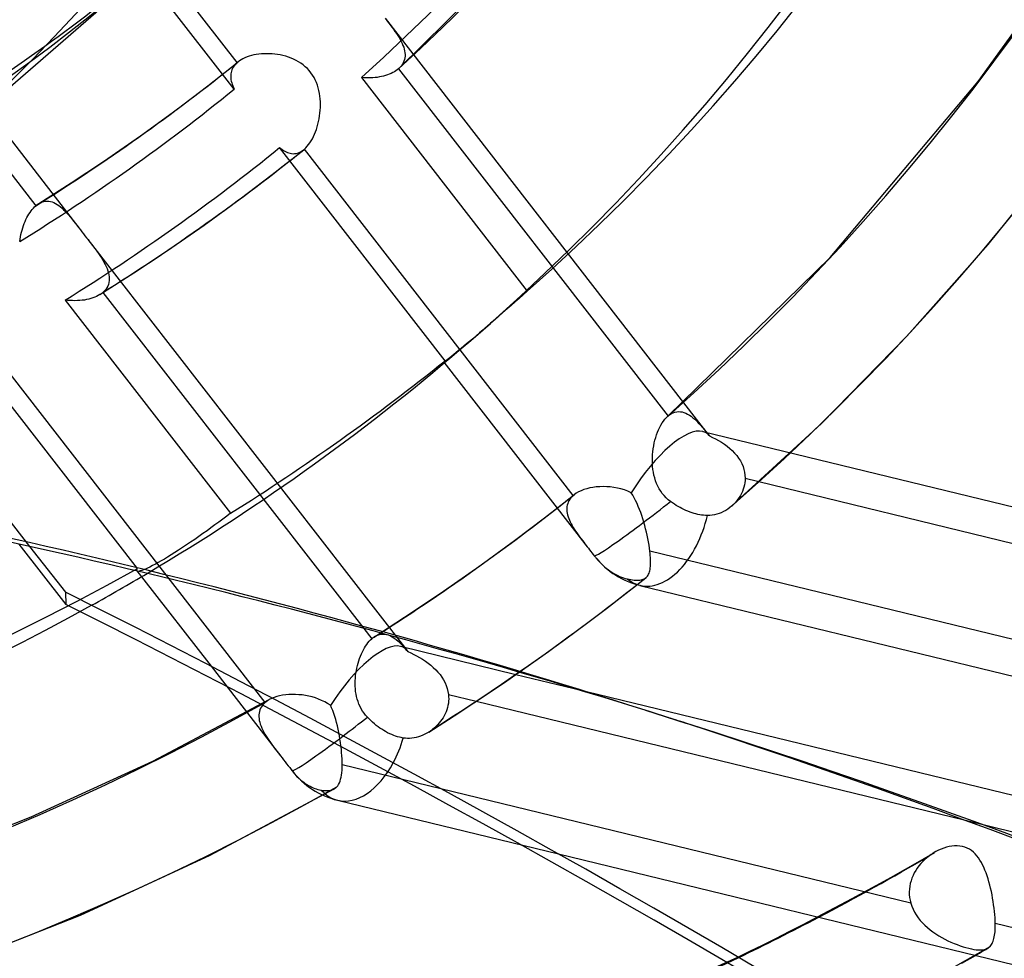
# Model space of a CAD drawing. Header units: millimetres. Extents: x -192 to 186, y -241 to 236.
# Tile 51 of 87: x 37 to 51, y -44 to -31. Entities that reach past the tile are written whole.
import ezdxf

# ---------------------------------------------------------------- set-up
doc = ezdxf.new("R2010")
doc.units = ezdxf.units.MM
doc.layers.add('MAIN-1', color=7, linetype='Continuous')
doc.layers.add('MAIN-2', color=7, linetype='Continuous')

msp = doc.modelspace()

# ---------------------------------------------------------------- linework, layer by layer
at = {"layer": 'MAIN-1'}
for p, q in [((37.095, -37.888), (37.752, -38.728)), ((37.247, -37.922), (37.745, -38.558)), ((38.803, -38.343), (39.77, -39.589)), ((37.745, -38.558), (37.752, -38.728)), ((41.896, -39.062), (42.006, -39.205)), ((42.058, -39.168), (42.071, -39.159)), ((42.071, -39.159), (42.085, -39.151)), ((42.085, -39.151), (42.098, -39.142)), ((42.098, -39.142), (42.112, -39.133)), ((42.112, -39.133), (42.126, -39.125)), ((41.919, -39.307), (41.936, -39.284)), ((41.936, -39.284), (41.952, -39.261)), ((41.952, -39.261), (41.97, -39.241)), ((41.97, -39.241), (41.988, -39.222)), ((41.988, -39.222), (42.006, -39.205)), ((42.006, -39.205), (42.013, -39.2)), ((42.013, -39.2), (42.019, -39.194)), ((42.019, -39.194), (42.025, -39.19)), ((42.025, -39.19), (42.032, -39.185)), ((42.032, -39.185), (42.038, -39.18)), ((42.038, -39.18), (42.045, -39.176)), ((42.044, -39.177), (42.058, -39.168)), ((41.848, -39.448), (41.86, -39.417)), ((41.86, -39.417), (41.874, -39.388)), ((41.874, -39.388), (41.888, -39.36)), ((41.888, -39.36), (41.903, -39.333)), ((41.903, -39.333), (41.919, -39.307)), ((41.806, -39.578), (41.815, -39.545)), ((41.815, -39.545), (41.825, -39.511)), ((41.825, -39.511), (41.836, -39.479)), ((41.836, -39.479), (41.848, -39.448)), ((41.781, -39.719), (41.785, -39.684)), ((41.785, -39.684), (41.791, -39.648)), ((41.791, -39.648), (41.798, -39.613)), ((41.798, -39.613), (41.806, -39.578)), ((43.836, -39.822), (44.055, -39.67)), ((44.01, -39.701), (44.822, -39.899)), ((41.775, -39.792), (41.777, -39.756)), ((41.775, -39.829), (41.775, -39.792)), ((41.775, -39.866), (41.775, -39.829)), ((41.777, -39.756), (41.781, -39.719)), ((43.63, -39.962), (43.836, -39.822)), ((41.778, -39.902), (41.775, -39.866)), ((41.781, -39.939), (41.778, -39.902)), ((41.787, -39.975), (41.781, -39.939)), ((41.794, -40.011), (41.787, -39.975)), ((43.424, -40.099), (43.63, -39.962)), ((41.803, -40.046), (41.794, -40.011)), ((41.814, -40.081), (41.803, -40.046)), ((41.827, -40.115), (41.814, -40.081)), ((41.842, -40.149), (41.827, -40.115)), ((43.216, -40.236), (43.424, -40.099)), ((43.459, -40.076), (50.244, -41.726)), ((41.858, -40.182), (41.842, -40.149)), ((41.877, -40.213), (41.858, -40.182)), ((41.897, -40.243), (41.877, -40.213)), ((41.92, -40.271), (41.897, -40.243)), ((43.008, -40.371), (43.216, -40.236)), ((41.944, -40.298), (41.92, -40.271)), ((41.967, -40.322), (41.944, -40.298)), ((41.992, -40.345), (41.967, -40.322)), ((42.017, -40.368), (41.992, -40.345)), ((42.042, -40.39), (42.017, -40.368)), ((42.068, -40.411), (42.042, -40.39)), ((42.798, -40.504), (43.008, -40.371)), ((42.094, -40.431), (42.068, -40.411)), ((42.119, -40.449), (42.094, -40.431)), ((42.144, -40.466), (42.119, -40.449)), ((42.171, -40.482), (42.144, -40.466)), ((42.198, -40.498), (42.171, -40.482)), ((42.226, -40.513), (42.198, -40.498)), ((42.254, -40.527), (42.226, -40.513)), ((42.282, -40.539), (42.254, -40.527)), ((42.771, -40.52), (42.742, -40.535)), ((42.798, -40.504), (42.771, -40.52)), ((42.8, -40.503), (42.798, -40.504)), ((42.801, -40.502), (42.8, -40.503)), ((42.802, -40.502), (42.801, -40.502)), ((42.803, -40.501), (42.802, -40.502)), ((42.804, -40.5), (42.803, -40.501)), ((42.805, -40.5), (42.804, -40.5)), ((42.31, -40.55), (42.282, -40.539)), ((42.337, -40.56), (42.31, -40.55)), ((42.363, -40.569), (42.337, -40.56)), ((42.389, -40.576), (42.363, -40.569)), ((42.415, -40.582), (42.389, -40.576)), ((42.442, -40.587), (42.415, -40.582)), ((42.472, -40.591), (42.442, -40.587)), ((42.502, -40.593), (42.472, -40.591)), ((42.532, -40.592), (42.502, -40.593)), ((42.563, -40.59), (42.532, -40.592)), ((42.593, -40.586), (42.563, -40.59)), ((42.624, -40.579), (42.593, -40.586)), ((42.654, -40.571), (42.624, -40.579)), ((42.684, -40.561), (42.654, -40.571)), ((42.713, -40.549), (42.684, -40.561)), ((42.742, -40.535), (42.713, -40.549)), ((44.601, -42.199), (60.137, -45.98)), ((48.012, -43.176), (48.204, -43.076)), ((47.818, -43.276), (48.012, -43.176)), ((47.44, -43.467), (47.626, -43.374)), ((47.626, -43.374), (47.818, -43.276)), ((47.265, -43.553), (47.44, -43.467)), ((47.098, -43.634), (47.265, -43.553)), ((50.212, -43.72), (50.402, -43.611))]:
    msp.add_line(p, q, dxfattribs=at)
for centre, major_axis, ratio, start_param, end_param in [((-0.5, -0.433), (106.054, -122.46), 0.75, 0.713724, 3.466968), ((-4.75, -4.114), (-100.489, 116.035), 0.75, -2.427868, -0.857072), ((-40.5, -35.074), (-100.489, 116.035), 0.75, -3.141592, -0.857072), ((-40.5, -35.074), (99.835, -115.279), 0.75, 0, 2.284521), ((-2.39, -191.299), (48.2, 151.098), 0.807621, 0.000005, 0.119872), ((-1.828, -191.478), (48.2, 151.098), 0.807621, 0.002298, 0.119872), ((7.442, 6.445), (-35.94, 41.5), 0.75, 2.98553, 3.00701), ((-34.174, -177.946), (-158.454, -6.815), 0.985418, -2.525433, -2.083814), ((-34.167, -178.116), (158.454, 6.815), 0.985418, 0.616342, 1.057779), ((8.228, 7.126), (37.638, -43.46), 0.75, -0.111472, -0.108083), ((-2.39, -191.299), (48.2, 151.098), 0.807621, -0.421451, 0.000005), ((41.801, -40.341), (-0.904, -0.701), 0.047367, 1.318981, 1.692903), ((41.801, -40.341), (0.27, 1.111), 0.597838, -1.97963, -1.647748), ((12.628, 10.936), (42.629, -49.224), 0.75, -0.19919, -0.17402)]:
    msp.add_ellipse(centre, major_axis=major_axis, ratio=ratio, start_param=start_param, end_param=end_param, dxfattribs=at)
at = {"layer": 'MAIN-2'}
for p, q in [((24.807, -22.019), (37.247, -37.922)), ((42.382, -31.272), (44.297, -29.365)), ((40.134, -31.189), (39.012, -29.744)), ((38.89, -29.868), (35.698, -32.633)), ((40.091, -31.558), (38.817, -29.917)), ((50.439, -31.454), (51.477, -30.009)), ((42.19, -30.571), (46.695, -36.378)), ((42.19, -30.572), (42.214, -30.604)), ((42.214, -30.604), (42.239, -30.635)), ((42.239, -30.635), (42.262, -30.666)), ((42.262, -30.666), (42.285, -30.696)), ((42.285, -30.696), (42.307, -30.726)), ((42.307, -30.726), (42.328, -30.756)), ((42.328, -30.756), (42.348, -30.785)), ((42.348, -30.785), (42.367, -30.813)), ((42.367, -30.813), (42.384, -30.842)), ((42.384, -30.842), (42.4, -30.869)), ((42.4, -30.869), (42.415, -30.897)), ((42.415, -30.897), (42.428, -30.923)), ((42.428, -30.923), (42.439, -30.95)), ((40.399, -31.078), (40.365, -31.084)), ((40.434, -31.073), (40.399, -31.078)), ((40.47, -31.069), (40.434, -31.073)), ((40.506, -31.067), (40.47, -31.069)), ((40.543, -31.066), (40.506, -31.067)), ((40.581, -31.066), (40.543, -31.066)), ((40.618, -31.068), (40.581, -31.066)), ((40.656, -31.072), (40.618, -31.068)), ((40.694, -31.077), (40.656, -31.072)), ((40.732, -31.083), (40.694, -31.077)), ((40.77, -31.092), (40.732, -31.083)), ((42.439, -30.95), (42.449, -30.976)), ((42.449, -30.976), (42.457, -31.002)), ((42.457, -31.002), (42.462, -31.027)), ((42.462, -31.027), (42.466, -31.052)), ((42.466, -31.052), (42.468, -31.077)), ((42.468, -31.077), (42.468, -31.101)), ((39.724, -31.514), (40.143, -31.182)), ((40.103, -31.22), (40.09, -31.237)), ((40.118, -31.204), (40.103, -31.22)), ((40.134, -31.189), (40.118, -31.204)), ((40.136, -31.188), (40.134, -31.189)), ((40.137, -31.187), (40.136, -31.188)), ((40.139, -31.185), (40.137, -31.187)), ((40.14, -31.184), (40.139, -31.185)), ((40.142, -31.183), (40.14, -31.184)), ((40.143, -31.182), (40.142, -31.183)), ((40.165, -31.165), (40.143, -31.182)), ((40.189, -31.15), (40.165, -31.165)), ((40.214, -31.136), (40.189, -31.15)), ((40.242, -31.123), (40.214, -31.136)), ((40.27, -31.112), (40.242, -31.123)), ((40.301, -31.101), (40.27, -31.112)), ((40.332, -31.092), (40.301, -31.101)), ((40.365, -31.084), (40.332, -31.092)), ((40.808, -31.101), (40.77, -31.092)), ((40.845, -31.113), (40.808, -31.101)), ((40.882, -31.126), (40.845, -31.113)), ((40.917, -31.142), (40.882, -31.126)), ((40.952, -31.159), (40.917, -31.142)), ((40.986, -31.178), (40.952, -31.159)), ((41.019, -31.199), (40.986, -31.178)), ((41.051, -31.222), (41.019, -31.199)), ((42.432, -31.213), (42.417, -31.233)), ((42.444, -31.192), (42.432, -31.213)), ((42.453, -31.17), (42.444, -31.192)), ((42.46, -31.147), (42.453, -31.17)), ((42.465, -31.124), (42.46, -31.147)), ((42.468, -31.101), (42.465, -31.124)), ((40.046, -31.346), (40.044, -31.366)), ((40.049, -31.327), (40.046, -31.346)), ((40.054, -31.308), (40.049, -31.327)), ((40.061, -31.289), (40.054, -31.308)), ((40.069, -31.271), (40.061, -31.289)), ((40.079, -31.254), (40.069, -31.271)), ((40.09, -31.237), (40.079, -31.254)), ((41.081, -31.247), (41.051, -31.222)), ((41.109, -31.274), (41.081, -31.247)), ((41.135, -31.302), (41.109, -31.274)), ((41.159, -31.332), (41.135, -31.302)), ((41.182, -31.364), (41.159, -31.332)), ((42.249, -31.351), (42.224, -31.361)), ((42.274, -31.341), (42.249, -31.351)), ((42.297, -31.33), (42.274, -31.341)), ((42.319, -31.318), (42.297, -31.33)), ((42.339, -31.305), (42.319, -31.318)), ((42.358, -31.291), (42.339, -31.305)), ((42.376, -31.277), (42.358, -31.291)), ((42.377, -31.276), (42.376, -31.277)), ((42.376, -31.277), (46.125, -36.108)), ((42.378, -31.275), (42.377, -31.276)), ((42.379, -31.274), (42.378, -31.275)), ((42.38, -31.273), (42.379, -31.274)), ((42.381, -31.272), (42.38, -31.273)), ((42.382, -31.272), (42.381, -31.272)), ((42.401, -31.253), (42.382, -31.272)), ((42.417, -31.233), (42.401, -31.253)), ((40.044, -31.366), (40.044, -31.387)), ((40.044, -31.387), (40.045, -31.407)), ((40.045, -31.407), (40.047, -31.428)), ((40.047, -31.428), (40.051, -31.449)), ((40.051, -31.449), (40.057, -31.47)), ((40.057, -31.47), (40.064, -31.492)), ((40.064, -31.492), (40.072, -31.514)), ((41.202, -31.398), (41.182, -31.364)), ((41.219, -31.432), (41.202, -31.398)), ((41.235, -31.468), (41.219, -31.432)), ((41.249, -31.505), (41.235, -31.468)), ((41.893, -31.401), (41.861, -31.399)), ((41.861, -31.399), (44.168, -34.372)), ((41.925, -31.403), (41.893, -31.401)), ((41.958, -31.403), (41.925, -31.403)), ((41.989, -31.403), (41.958, -31.403)), ((42.021, -31.401), (41.989, -31.403)), ((42.052, -31.398), (42.021, -31.401)), ((42.082, -31.395), (42.052, -31.398)), ((42.112, -31.39), (42.082, -31.395)), ((42.141, -31.384), (42.112, -31.39)), ((42.17, -31.377), (42.141, -31.384)), ((42.197, -31.369), (42.17, -31.377)), ((42.224, -31.361), (42.197, -31.369)), ((48.382, -33.902), (50.439, -31.454)), ((36.405, -31.522), (37.931, -33.489)), ((39.299, -31.837), (39.724, -31.514)), ((40.072, -31.514), (40.081, -31.536)), ((40.081, -31.536), (40.091, -31.558)), ((41.26, -31.542), (41.249, -31.505)), ((41.27, -31.58), (41.26, -31.542)), ((41.277, -31.619), (41.27, -31.58)), ((41.283, -31.657), (41.277, -31.619)), ((36.211, -31.736), (37.333, -33.182)), ((41.287, -31.696), (41.283, -31.657)), ((41.29, -31.735), (41.287, -31.696)), ((41.29, -31.774), (41.29, -31.735)), ((38.79, -32.207), (39.299, -31.837)), ((41.279, -31.932), (41.284, -31.892)), ((41.284, -31.892), (41.288, -31.853)), ((41.288, -31.853), (41.29, -31.814)), ((41.29, -31.814), (41.29, -31.774)), ((41.256, -32.046), (41.265, -32.009)), ((41.265, -32.009), (41.273, -31.97)), ((41.273, -31.97), (41.279, -31.932)), ((41.209, -32.187), (41.222, -32.154)), ((41.222, -32.154), (41.235, -32.119)), ((41.235, -32.119), (41.246, -32.083)), ((41.246, -32.083), (41.256, -32.046)), ((38.273, -32.567), (38.79, -32.207)), ((41.127, -32.331), (41.145, -32.306)), ((41.145, -32.306), (41.162, -32.279)), ((41.162, -32.279), (41.179, -32.25)), ((41.179, -32.25), (41.194, -32.219)), ((41.194, -32.219), (41.209, -32.187)), ((40.621, -32.748), (41.06, -32.402)), ((40.723, -32.372), (40.741, -32.387)), ((43.024, -35.338), (40.723, -32.372)), ((40.741, -32.387), (40.76, -32.401)), ((40.76, -32.401), (40.778, -32.413)), ((40.778, -32.413), (40.797, -32.424)), ((40.797, -32.424), (40.816, -32.433)), ((40.816, -32.433), (40.835, -32.441)), ((40.835, -32.441), (40.853, -32.447)), ((40.853, -32.447), (40.872, -32.452)), ((40.872, -32.452), (40.891, -32.455)), ((40.948, -32.454), (40.967, -32.45)), ((40.967, -32.45), (40.986, -32.444)), ((40.986, -32.444), (41.005, -32.436)), ((41.005, -32.436), (41.023, -32.427)), ((41.023, -32.427), (41.042, -32.415)), ((41.042, -32.415), (41.06, -32.402)), ((41.06, -32.402), (41.061, -32.4)), ((41.061, -32.4), (41.063, -32.399)), ((41.063, -32.399), (41.064, -32.398)), ((41.064, -32.398), (41.066, -32.397)), ((41.066, -32.397), (41.068, -32.395)), ((41.068, -32.395), (41.069, -32.394)), ((41.069, -32.394), (41.089, -32.375)), ((44.808, -37.212), (41.069, -32.394)), ((41.089, -32.375), (41.108, -32.354)), ((41.108, -32.354), (41.127, -32.331)), ((50.578, -33.72), (51.654, -32.376)), ((37.826, -32.864), (38.273, -32.567)), ((40.891, -32.455), (40.91, -32.457)), ((40.91, -32.457), (40.929, -32.456)), ((40.929, -32.456), (40.948, -32.454)), ((37.373, -33.152), (37.826, -32.864)), ((40.176, -33.086), (40.621, -32.748)), ((37.396, -33.139), (37.419, -33.129)), ((37.419, -33.129), (37.443, -33.122)), ((37.443, -33.122), (37.466, -33.118)), ((37.466, -33.118), (37.49, -33.117)), ((37.49, -33.117), (37.513, -33.118)), ((37.513, -33.118), (37.536, -33.122)), ((37.536, -33.122), (37.56, -33.128)), ((37.56, -33.128), (37.583, -33.137)), ((37.583, -33.137), (37.606, -33.149)), ((39.674, -33.45), (40.176, -33.086)), ((37.252, -33.275), (37.267, -33.254)), ((37.267, -33.254), (37.283, -33.234)), ((37.283, -33.234), (37.299, -33.215)), ((37.299, -33.215), (37.316, -33.198)), ((37.316, -33.198), (37.333, -33.182)), ((37.333, -33.182), (37.339, -33.176)), ((37.339, -33.176), (37.346, -33.171)), ((37.346, -33.171), (37.353, -33.166)), ((37.353, -33.166), (37.36, -33.161)), ((37.36, -33.161), (37.366, -33.156)), ((37.366, -33.156), (37.373, -33.152)), ((37.373, -33.152), (37.396, -33.139)), ((37.606, -33.149), (37.629, -33.163)), ((37.629, -33.163), (37.652, -33.178)), ((37.652, -33.178), (37.674, -33.196)), ((37.674, -33.196), (37.697, -33.215)), ((37.697, -33.215), (37.719, -33.237)), ((37.719, -33.237), (37.742, -33.259)), ((37.742, -33.259), (37.764, -33.284)), ((37.172, -33.429), (37.184, -33.401)), ((37.184, -33.401), (37.196, -33.374)), ((37.196, -33.374), (37.209, -33.347)), ((37.209, -33.347), (37.223, -33.322)), ((37.223, -33.322), (37.237, -33.298)), ((37.237, -33.298), (37.252, -33.275)), ((37.764, -33.284), (37.787, -33.309)), ((37.787, -33.309), (37.81, -33.336)), ((37.81, -33.336), (37.833, -33.364)), ((37.833, -33.364), (37.857, -33.394)), ((37.857, -33.394), (37.881, -33.424)), ((37.133, -33.55), (37.142, -33.519)), ((37.142, -33.519), (37.151, -33.488)), ((37.151, -33.488), (37.161, -33.458)), ((37.161, -33.458), (37.172, -33.429)), ((37.881, -33.424), (37.906, -33.456)), ((37.906, -33.456), (37.931, -33.489)), ((37.931, -33.489), (37.952, -33.516)), ((37.952, -33.516), (37.973, -33.543)), ((37.973, -33.543), (37.995, -33.57)), ((39.165, -33.804), (39.674, -33.45)), ((37.109, -33.679), (37.113, -33.646)), ((37.113, -33.646), (37.119, -33.614)), ((37.119, -33.614), (37.126, -33.582)), ((37.126, -33.582), (37.133, -33.55)), ((37.995, -33.57), (38.016, -33.598)), ((38.016, -33.598), (38.037, -33.626)), ((38.037, -33.626), (38.059, -33.653)), ((38.058, -33.652), (42.493, -39.367)), ((38.059, -33.653), (38.085, -33.686)), ((38.085, -33.686), (38.11, -33.719)), ((38.11, -33.719), (38.134, -33.751)), ((38.134, -33.751), (38.158, -33.783)), ((38.158, -33.783), (38.181, -33.815)), ((38.181, -33.815), (38.203, -33.846)), ((38.698, -34.116), (39.165, -33.804)), ((49.446, -34.998), (50.578, -33.72)), ((38.203, -33.846), (38.225, -33.876)), ((38.225, -33.876), (38.245, -33.907)), ((38.245, -33.907), (38.264, -33.937)), ((38.264, -33.937), (38.281, -33.967)), ((46.122, -36.11), (48.382, -33.902)), ((38.281, -33.967), (38.297, -33.997)), ((38.297, -33.997), (38.312, -34.027)), ((38.312, -34.027), (38.324, -34.056)), ((38.324, -34.056), (38.335, -34.085)), ((38.335, -34.085), (38.344, -34.114)), ((38.225, -34.418), (38.698, -34.116)), ((38.344, -34.114), (38.35, -34.142)), ((38.35, -34.142), (38.354, -34.17)), ((38.354, -34.223), (38.35, -34.25)), ((38.354, -34.17), (38.355, -34.197)), ((38.355, -34.197), (38.354, -34.223)), ((38.289, -34.367), (38.267, -34.387)), ((38.307, -34.345), (38.289, -34.367)), ((38.322, -34.323), (38.307, -34.345)), ((38.334, -34.299), (38.322, -34.323)), ((38.344, -34.275), (38.334, -34.299)), ((38.35, -34.25), (38.344, -34.275)), ((37.775, -34.498), (37.741, -34.494)), ((37.741, -34.494), (40.042, -37.46)), ((37.809, -34.501), (37.775, -34.498)), ((37.843, -34.502), (37.809, -34.501)), ((37.877, -34.503), (37.843, -34.502)), ((37.911, -34.502), (37.877, -34.503)), ((37.944, -34.5), (37.911, -34.502)), ((37.976, -34.497), (37.944, -34.5)), ((38.008, -34.493), (37.976, -34.497)), ((38.039, -34.487), (38.008, -34.493)), ((38.069, -34.481), (38.039, -34.487)), ((38.098, -34.473), (38.069, -34.481)), ((38.126, -34.464), (38.098, -34.473)), ((38.153, -34.454), (38.126, -34.464)), ((38.178, -34.443), (38.153, -34.454)), ((38.202, -34.431), (38.178, -34.443)), ((38.224, -34.418), (38.202, -34.431)), ((38.232, -34.413), (38.224, -34.418)), ((38.24, -34.408), (38.232, -34.413)), ((38.247, -34.403), (38.24, -34.408)), ((38.254, -34.398), (38.247, -34.403)), ((38.261, -34.392), (38.254, -34.398)), ((38.267, -34.387), (38.261, -34.392)), ((38.267, -34.387), (41.896, -39.062)), ((44.056, -34.47), (43.999, -34.52)), ((44.112, -34.421), (44.056, -34.47)), ((44.168, -34.372), (44.112, -34.421)), ((43.888, -34.617), (43.83, -34.667)), ((43.944, -34.568), (43.888, -34.617)), ((43.999, -34.52), (43.944, -34.568)), ((43.715, -34.767), (43.658, -34.817)), ((43.773, -34.717), (43.715, -34.767)), ((43.83, -34.667), (43.773, -34.717)), ((43.383, -35.055), (43.655, -34.819)), ((43.554, -34.907), (43.504, -34.95)), ((43.605, -34.863), (43.554, -34.907)), ((43.658, -34.817), (43.605, -34.863)), ((43.41, -35.031), (43.366, -35.068)), ((43.456, -34.991), (43.41, -35.031)), ((43.504, -34.95), (43.456, -34.991)), ((48.258, -36.21), (49.446, -34.998)), ((43.248, -35.167), (43.212, -35.197)), ((43.285, -35.136), (43.248, -35.167)), ((43.324, -35.103), (43.285, -35.136)), ((43.366, -35.068), (43.324, -35.103)), ((38.746, -38.229), (36.438, -35.256)), ((40.522, -40.093), (36.773, -35.262)), ((43.053, -35.327), (43.037, -35.338)), ((43.072, -35.312), (43.053, -35.327)), ((43.094, -35.294), (43.072, -35.312)), ((43.119, -35.274), (43.094, -35.294)), ((43.148, -35.251), (43.119, -35.274)), ((43.179, -35.225), (43.148, -35.251)), ((43.212, -35.197), (43.179, -35.225)), ((43.008, -35.357), (43.009, -35.355)), ((43.01, -35.357), (43.008, -35.357)), ((43.008, -35.357), (43.008, -35.357)), ((43.008, -35.357), (45.001, -37.926)), ((43.009, -35.355), (43.012, -35.352)), ((43.016, -35.354), (43.01, -35.357)), ((43.012, -35.352), (43.015, -35.348)), ((43.015, -35.348), (43.019, -35.344)), ((43.025, -35.347), (43.016, -35.354)), ((43.019, -35.344), (43.024, -35.338)), ((43.037, -35.338), (43.025, -35.347)), ((46.081, -36.153), (46.101, -36.13)), ((46.101, -36.13), (46.122, -36.11)), ((46.122, -36.11), (46.123, -36.11)), ((46.123, -36.11), (46.123, -36.109)), ((46.123, -36.109), (46.124, -36.109)), ((46.124, -36.109), (46.124, -36.108)), ((46.124, -36.108), (46.124, -36.108)), ((46.124, -36.108), (46.125, -36.108)), ((46.125, -36.108), (46.148, -36.089)), ((46.148, -36.089), (46.172, -36.074)), ((46.172, -36.074), (46.197, -36.062)), ((46.197, -36.062), (46.222, -36.053)), ((46.222, -36.053), (46.247, -36.048)), ((46.247, -36.048), (46.272, -36.046)), ((46.272, -36.046), (46.297, -36.047)), ((46.297, -36.047), (46.322, -36.051)), ((46.322, -36.051), (46.347, -36.058)), ((46.347, -36.058), (46.372, -36.067)), ((46.372, -36.067), (46.397, -36.08)), ((46.397, -36.08), (46.422, -36.094)), ((46.422, -36.094), (46.446, -36.111)), ((46.446, -36.111), (46.471, -36.131)), ((46.471, -36.131), (46.496, -36.152)), ((45.994, -36.297), (46.01, -36.264)), ((46.01, -36.264), (46.026, -36.233)), ((46.026, -36.233), (46.044, -36.204)), ((46.044, -36.204), (46.062, -36.177)), ((46.062, -36.177), (46.081, -36.153)), ((46.496, -36.152), (46.521, -36.175)), ((46.521, -36.175), (46.545, -36.201)), ((46.545, -36.201), (46.57, -36.227)), ((46.57, -36.227), (46.595, -36.256)), ((46.595, -36.256), (46.621, -36.286)), ((46.621, -36.286), (46.647, -36.317)), ((47.012, -37.358), (48.258, -36.21)), ((45.944, -36.443), (45.954, -36.405)), ((45.954, -36.405), (45.966, -36.368)), ((45.966, -36.368), (45.98, -36.332)), ((45.98, -36.332), (45.994, -36.297)), ((46.608, -36.322), (73.481, -42.86)), ((46.647, -36.317), (46.673, -36.35)), ((46.673, -36.35), (46.7, -36.384)), ((46.7, -36.384), (46.743, -36.404)), ((46.743, -36.404), (46.786, -36.425)), ((45.919, -36.562), (45.926, -36.522)), ((45.926, -36.522), (45.934, -36.482)), ((45.934, -36.482), (45.944, -36.443)), ((46.786, -36.425), (46.828, -36.448)), ((46.828, -36.448), (46.87, -36.473)), ((46.87, -36.473), (46.91, -36.5)), ((46.91, -36.5), (46.948, -36.528)), ((46.948, -36.528), (46.985, -36.558)), ((46.985, -36.558), (47.019, -36.589)), ((45.908, -36.685), (45.91, -36.644)), ((45.908, -36.727), (45.908, -36.685)), ((45.91, -36.644), (45.914, -36.603)), ((45.914, -36.603), (45.919, -36.562)), ((47.019, -36.589), (47.051, -36.622)), ((47.051, -36.622), (47.081, -36.657)), ((47.081, -36.657), (47.107, -36.693)), ((47.107, -36.693), (47.131, -36.731)), ((45.908, -36.768), (45.908, -36.727)), ((45.911, -36.809), (45.908, -36.768)), ((45.915, -36.849), (45.911, -36.809)), ((47.131, -36.731), (47.151, -36.769)), ((47.151, -36.769), (47.168, -36.809)), ((47.168, -36.809), (47.181, -36.849)), ((45.922, -36.889), (45.915, -36.849)), ((45.93, -36.929), (45.922, -36.889)), ((45.94, -36.969), (45.93, -36.929)), ((45.952, -37.007), (45.94, -36.969)), ((47.181, -36.849), (47.19, -36.89)), ((47.19, -36.89), (47.195, -36.932)), ((47.195, -36.932), (47.197, -36.973)), ((45.037, -37.108), (44.994, -37.118)), ((45.081, -37.1), (45.037, -37.108)), ((45.127, -37.094), (45.081, -37.1)), ((45.175, -37.09), (45.127, -37.094)), ((45.223, -37.089), (45.175, -37.09)), ((45.272, -37.09), (45.223, -37.089)), ((45.321, -37.094), (45.272, -37.09)), ((45.371, -37.101), (45.321, -37.094)), ((45.421, -37.11), (45.371, -37.101)), ((45.966, -37.045), (45.952, -37.007)), ((45.983, -37.082), (45.966, -37.045)), ((46.002, -37.118), (45.983, -37.082)), ((47.18, -37.097), (47.171, -37.127)), ((47.187, -37.066), (47.18, -37.097)), ((47.193, -37.036), (47.187, -37.066)), ((47.196, -37.005), (47.193, -37.036)), ((47.197, -36.973), (47.196, -37.005)), ((47.197, -36.973), (55.105, -38.897)), ((44.407, -37.524), (44.819, -37.203)), ((44.79, -37.229), (44.774, -37.247)), ((44.808, -37.212), (44.79, -37.229)), ((44.81, -37.21), (44.808, -37.212)), ((44.812, -37.209), (44.81, -37.21)), ((44.813, -37.207), (44.812, -37.209)), ((44.815, -37.206), (44.813, -37.207)), ((44.817, -37.204), (44.815, -37.206)), ((44.819, -37.203), (44.817, -37.204)), ((44.848, -37.182), (44.819, -37.203)), ((44.881, -37.163), (44.848, -37.182)), ((44.916, -37.146), (44.881, -37.163)), ((44.954, -37.131), (44.916, -37.146)), ((44.994, -37.118), (44.954, -37.131)), ((45.47, -37.122), (45.421, -37.11)), ((45.518, -37.136), (45.47, -37.122)), ((45.566, -37.154), (45.518, -37.136)), ((45.613, -37.175), (45.566, -37.154)), ((45.635, -37.209), (45.613, -37.175)), ((45.655, -37.246), (45.635, -37.209)), ((45.675, -37.283), (45.655, -37.246)), ((46.023, -37.152), (46.002, -37.118)), ((46.046, -37.185), (46.023, -37.152)), ((46.072, -37.215), (46.046, -37.185)), ((46.1, -37.244), (46.072, -37.215)), ((46.129, -37.272), (46.1, -37.244)), ((47.115, -37.239), (47.097, -37.265)), ((47.132, -37.212), (47.115, -37.239)), ((47.146, -37.185), (47.132, -37.212)), ((47.159, -37.156), (47.146, -37.185)), ((47.171, -37.127), (47.159, -37.156)), ((44.72, -37.368), (44.718, -37.391)), ((44.724, -37.347), (44.72, -37.368)), ((44.73, -37.325), (44.724, -37.347)), ((44.738, -37.305), (44.73, -37.325)), ((44.748, -37.285), (44.738, -37.305)), ((44.76, -37.265), (44.748, -37.285)), ((44.774, -37.247), (44.76, -37.265)), ((45.694, -37.323), (45.675, -37.283)), ((45.712, -37.364), (45.694, -37.323)), ((45.729, -37.406), (45.712, -37.364)), ((46.161, -37.297), (46.129, -37.272)), ((46.187, -37.316), (46.161, -37.297)), ((46.214, -37.334), (46.187, -37.316)), ((46.24, -37.35), (46.214, -37.334)), ((46.266, -37.366), (46.24, -37.35)), ((46.292, -37.38), (46.266, -37.366)), ((46.319, -37.394), (46.292, -37.38)), ((46.984, -37.382), (46.956, -37.402)), ((47.01, -37.36), (46.984, -37.382)), ((47.011, -37.36), (47.01, -37.36)), ((47.01, -37.36), (47.01, -37.36)), ((47.012, -37.359), (47.011, -37.359)), ((47.011, -37.359), (47.011, -37.359)), ((47.011, -37.359), (47.011, -37.359)), ((47.011, -37.359), (47.011, -37.36)), ((47.035, -37.337), (47.012, -37.359)), ((47.057, -37.314), (47.035, -37.337)), ((47.078, -37.291), (47.057, -37.314)), ((47.097, -37.265), (47.078, -37.291)), ((39.988, -37.501), (39.934, -37.542)), ((40.042, -37.46), (39.988, -37.501)), ((44.718, -37.391), (44.717, -37.413)), ((44.717, -37.413), (44.719, -37.436)), ((44.719, -37.436), (44.723, -37.46)), ((44.723, -37.46), (44.728, -37.484)), ((44.728, -37.484), (44.735, -37.508)), ((44.735, -37.508), (44.744, -37.532)), ((45.745, -37.449), (45.729, -37.406)), ((45.761, -37.493), (45.745, -37.449)), ((45.775, -37.538), (45.761, -37.493)), ((46.346, -37.408), (46.319, -37.394)), ((46.374, -37.421), (46.346, -37.408)), ((46.402, -37.433), (46.374, -37.421)), ((46.431, -37.443), (46.402, -37.433)), ((46.459, -37.453), (46.431, -37.443)), ((46.487, -37.462), (46.459, -37.453)), ((46.514, -37.469), (46.487, -37.462)), ((46.54, -37.475), (46.514, -37.469)), ((46.566, -37.48), (46.54, -37.475)), ((46.592, -37.485), (46.566, -37.48)), ((46.619, -37.488), (46.592, -37.485)), ((46.646, -37.491), (46.619, -37.488)), ((46.673, -37.492), (46.646, -37.491)), ((46.705, -37.491), (46.673, -37.492)), ((46.738, -37.488), (46.705, -37.491)), ((46.77, -37.482), (46.738, -37.488)), ((46.803, -37.474), (46.77, -37.482)), ((46.835, -37.464), (46.803, -37.474)), ((46.866, -37.452), (46.835, -37.464)), ((46.897, -37.437), (46.866, -37.452)), ((46.927, -37.42), (46.897, -37.437)), ((46.956, -37.402), (46.927, -37.42)), ((39.824, -37.623), (39.769, -37.663)), ((39.879, -37.583), (39.824, -37.623)), ((39.934, -37.542), (39.879, -37.583)), ((43.99, -37.839), (44.407, -37.524)), ((44.744, -37.532), (44.754, -37.557)), ((44.754, -37.557), (44.765, -37.581)), ((44.765, -37.581), (44.778, -37.606)), ((44.778, -37.606), (44.791, -37.631)), ((44.791, -37.631), (44.806, -37.657)), ((44.806, -37.657), (44.822, -37.682)), ((45.789, -37.583), (45.775, -37.538)), ((45.802, -37.629), (45.789, -37.583)), ((45.814, -37.675), (45.802, -37.629)), ((39.6, -37.784), (39.542, -37.823)), ((39.657, -37.743), (39.6, -37.784)), ((39.714, -37.703), (39.657, -37.743)), ((39.769, -37.663), (39.714, -37.703)), ((44.822, -37.682), (44.839, -37.708)), ((44.839, -37.708), (44.857, -37.734)), ((44.857, -37.734), (44.876, -37.76)), ((44.876, -37.76), (44.895, -37.787)), ((44.895, -37.787), (44.915, -37.814)), ((45.825, -37.721), (45.814, -37.675)), ((45.836, -37.767), (45.825, -37.721)), ((45.845, -37.813), (45.836, -37.767)), ((39.428, -37.901), (39.373, -37.938)), ((39.485, -37.863), (39.428, -37.901)), ((39.542, -37.823), (39.485, -37.863)), ((43.508, -38.19), (43.99, -37.839)), ((44.915, -37.814), (44.936, -37.841)), ((44.936, -37.841), (44.957, -37.869)), ((44.957, -37.869), (44.979, -37.897)), ((44.979, -37.897), (45.001, -37.926)), ((45.001, -37.926), (45.018, -37.947)), ((45.854, -37.859), (45.845, -37.813)), ((45.861, -37.903), (45.854, -37.859)), ((45.868, -37.947), (45.861, -37.903)), ((39.215, -38.039), (39.166, -38.069)), ((39.266, -38.007), (39.215, -38.039)), ((39.318, -37.973), (39.266, -38.007)), ((39.373, -37.938), (39.318, -37.973)), ((45.018, -37.947), (45.034, -37.968)), ((45.034, -37.968), (45.051, -37.99)), ((45.051, -37.99), (45.067, -38.011)), ((45.067, -38.011), (45.083, -38.032)), ((45.083, -38.032), (45.1, -38.053)), ((45.1, -38.053), (45.104, -38.058)), ((45.104, -38.058), (45.108, -38.063)), ((45.108, -38.063), (45.112, -38.068)), ((45.873, -37.989), (45.868, -37.947)), ((45.877, -38.019), (45.873, -37.989)), ((53.758, -39.907), (45.873, -37.989)), ((45.879, -38.048), (45.877, -38.019)), ((45.881, -38.077), (45.879, -38.048)), ((38.956, -38.189), (38.92, -38.208)), ((38.995, -38.169), (38.956, -38.189)), ((39.035, -38.146), (38.995, -38.169)), ((39.077, -38.122), (39.035, -38.146)), ((39.121, -38.097), (39.077, -38.122)), ((39.166, -38.069), (39.121, -38.097)), ((43.002, -38.544), (43.508, -38.19)), ((45.112, -38.068), (45.116, -38.073)), ((45.116, -38.073), (45.12, -38.078)), ((45.12, -38.078), (45.124, -38.083)), ((45.124, -38.083), (45.147, -38.11)), ((45.147, -38.11), (45.17, -38.135)), ((45.17, -38.135), (45.195, -38.16)), ((45.195, -38.16), (45.219, -38.183)), ((45.219, -38.183), (45.243, -38.205)), ((45.878, -38.221), (45.88, -38.2)), ((45.88, -38.2), (45.882, -38.178)), ((45.882, -38.104), (45.881, -38.077)), ((45.883, -38.13), (45.882, -38.104)), ((45.882, -38.178), (45.883, -38.154)), ((45.883, -38.154), (45.883, -38.13)), ((38.737, -38.255), (38.738, -38.25)), ((38.738, -38.259), (38.737, -38.255)), ((38.738, -38.25), (38.739, -38.244)), ((38.741, -38.263), (38.738, -38.259)), ((38.739, -38.244), (38.742, -38.237)), ((38.74, -38.262), (38.803, -38.343)), ((38.747, -38.266), (38.741, -38.263)), ((38.742, -38.237), (38.746, -38.229)), ((38.756, -38.268), (38.747, -38.266)), ((38.77, -38.267), (38.756, -38.268)), ((38.786, -38.263), (38.77, -38.267)), ((38.807, -38.257), (38.786, -38.263)), ((38.83, -38.249), (38.807, -38.257)), ((38.857, -38.238), (38.83, -38.249)), ((38.887, -38.224), (38.857, -38.238)), ((38.92, -38.208), (38.887, -38.224)), ((45.243, -38.205), (45.267, -38.225)), ((45.267, -38.225), (45.292, -38.244)), ((45.292, -38.244), (45.318, -38.263)), ((45.318, -38.263), (45.344, -38.281)), ((45.344, -38.281), (45.371, -38.297)), ((45.371, -38.297), (45.399, -38.313)), ((45.399, -38.313), (45.426, -38.326)), ((45.426, -38.326), (45.452, -38.338)), ((45.452, -38.338), (45.478, -38.349)), ((45.831, -38.344), (45.84, -38.333)), ((45.84, -38.333), (45.848, -38.321)), ((45.848, -38.321), (45.855, -38.307)), ((45.855, -38.307), (45.861, -38.293)), ((45.861, -38.293), (45.866, -38.277)), ((45.866, -38.277), (45.871, -38.26)), ((45.871, -38.26), (45.875, -38.241)), ((45.875, -38.241), (45.878, -38.221)), ((45.478, -38.349), (45.504, -38.358)), ((45.504, -38.358), (45.53, -38.366)), ((45.53, -38.366), (45.556, -38.372)), ((45.544, -38.573), (45.815, -38.359)), ((45.556, -38.372), (45.583, -38.378)), ((45.583, -38.378), (45.609, -38.382)), ((45.609, -38.382), (45.633, -38.386)), ((45.633, -38.386), (45.656, -38.389)), ((45.656, -38.389), (45.677, -38.39)), ((45.677, -38.39), (45.698, -38.391)), ((45.698, -38.391), (45.717, -38.391)), ((45.717, -38.391), (45.735, -38.389)), ((45.733, -38.463), (72.606, -45.002)), ((45.735, -38.389), (45.751, -38.387)), ((45.751, -38.387), (45.767, -38.383)), ((45.767, -38.383), (45.781, -38.378)), ((45.781, -38.378), (45.794, -38.372)), ((45.794, -38.372), (45.807, -38.365)), ((45.807, -38.365), (45.818, -38.357)), ((45.818, -38.357), (45.818, -38.356)), ((45.818, -38.356), (45.819, -38.356)), ((45.819, -38.356), (45.82, -38.355)), ((45.82, -38.355), (45.821, -38.354)), ((45.82, -38.355), (45.82, -38.355)), ((45.821, -38.354), (45.822, -38.353)), ((45.822, -38.353), (45.831, -38.344)), ((42.566, -38.838), (43.002, -38.544)), ((45.27, -38.785), (45.544, -38.573)), ((42.126, -39.125), (42.566, -38.838)), ((44.993, -38.994), (45.27, -38.785)), ((44.706, -39.206), (44.993, -38.994)), ((42.045, -39.176), (42.071, -39.161)), ((42.071, -39.161), (42.099, -39.15)), ((42.099, -39.15), (42.126, -39.143)), ((42.126, -39.143), (42.154, -39.14)), ((42.154, -39.14), (42.182, -39.14)), ((42.182, -39.14), (42.209, -39.145)), ((42.209, -39.145), (42.237, -39.153)), ((42.237, -39.153), (42.264, -39.164)), ((42.264, -39.164), (42.291, -39.179)), ((42.291, -39.179), (42.318, -39.196)), ((42.318, -39.196), (42.345, -39.216)), ((42.345, -39.216), (42.371, -39.239)), ((42.371, -39.239), (42.398, -39.265)), ((42.398, -39.265), (42.425, -39.292)), ((42.425, -39.292), (42.451, -39.321)), ((44.384, -39.438), (44.706, -39.206)), ((42.406, -39.311), (44.01, -39.701)), ((42.451, -39.321), (42.478, -39.352)), ((42.478, -39.352), (42.505, -39.385)), ((42.505, -39.385), (42.547, -39.404)), ((42.547, -39.404), (42.588, -39.424)), ((42.588, -39.424), (42.629, -39.445)), ((42.629, -39.445), (42.67, -39.467)), ((42.67, -39.467), (42.71, -39.492)), ((42.71, -39.492), (42.75, -39.517)), ((42.75, -39.517), (42.788, -39.545)), ((42.788, -39.545), (42.825, -39.573)), ((42.825, -39.573), (42.86, -39.604)), ((44.055, -39.67), (44.384, -39.438)), ((39.77, -39.589), (40.737, -40.835)), ((42.86, -39.604), (42.894, -39.636)), ((42.894, -39.636), (42.925, -39.67)), ((42.925, -39.67), (42.954, -39.705)), ((42.954, -39.705), (42.98, -39.741)), ((42.98, -39.741), (43.003, -39.779)), ((43.003, -39.779), (43.024, -39.818)), ((43.024, -39.818), (43.041, -39.858)), ((40.853, -39.982), (40.808, -39.986)), ((40.898, -39.98), (40.853, -39.982)), ((40.944, -39.981), (40.898, -39.98)), ((40.99, -39.984), (40.944, -39.981)), ((41.037, -39.988), (40.99, -39.984)), ((43.041, -39.858), (43.055, -39.898)), ((43.055, -39.898), (43.065, -39.94)), ((43.065, -39.94), (43.072, -39.981)), ((43.072, -39.981), (43.074, -40.012)), ((43.072, -39.981), (43.459, -40.076)), ((44.822, -39.899), (69.279, -45.85)), ((38.959, -40.908), (40.579, -40.053)), ((40.502, -40.112), (40.486, -40.131)), ((40.522, -40.093), (40.502, -40.112)), ((40.53, -40.086), (40.522, -40.093)), ((40.54, -40.079), (40.53, -40.086)), ((40.549, -40.072), (40.54, -40.079)), ((40.559, -40.066), (40.549, -40.072)), ((40.569, -40.059), (40.559, -40.066)), ((40.58, -40.053), (40.569, -40.059)), ((40.612, -40.037), (40.58, -40.053)), ((40.647, -40.022), (40.612, -40.037)), ((40.684, -40.01), (40.647, -40.022)), ((40.724, -40), (40.684, -40.01)), ((40.765, -39.992), (40.724, -40)), ((40.808, -39.986), (40.765, -39.992)), ((41.084, -39.995), (41.037, -39.988)), ((41.13, -40.005), (41.084, -39.995)), ((41.176, -40.016), (41.13, -40.005)), ((41.221, -40.03), (41.176, -40.016)), ((41.265, -40.045), (41.221, -40.03)), ((41.308, -40.063), (41.265, -40.045)), ((41.35, -40.084), (41.308, -40.063)), ((41.391, -40.107), (41.35, -40.084)), ((41.431, -40.132), (41.391, -40.107)), ((43.07, -40.104), (43.065, -40.134)), ((43.074, -40.074), (43.07, -40.104)), ((43.074, -40.012), (43.075, -40.043)), ((43.075, -40.043), (43.074, -40.074)), ((40.438, -40.242), (40.435, -40.266)), ((40.442, -40.218), (40.438, -40.242)), ((40.45, -40.195), (40.442, -40.218)), ((40.459, -40.173), (40.45, -40.195)), ((40.471, -40.151), (40.459, -40.173)), ((40.486, -40.131), (40.471, -40.151)), ((41.447, -40.168), (41.431, -40.132)), ((41.462, -40.206), (41.447, -40.168)), ((41.477, -40.246), (41.462, -40.206)), ((41.49, -40.287), (41.477, -40.246)), ((43.027, -40.25), (43.013, -40.277)), ((43.039, -40.221), (43.027, -40.25)), ((43.049, -40.193), (43.039, -40.221)), ((43.058, -40.164), (43.049, -40.193)), ((43.065, -40.134), (43.058, -40.164)), ((45.81, -40.2), (46.371, -40.38)), ((40.435, -40.266), (40.435, -40.291)), ((40.435, -40.291), (40.437, -40.316)), ((40.437, -40.316), (40.441, -40.342)), ((40.441, -40.342), (40.447, -40.368)), ((40.447, -40.368), (40.455, -40.394)), ((40.455, -40.394), (40.465, -40.421)), ((41.503, -40.329), (41.49, -40.287)), ((41.515, -40.373), (41.503, -40.329)), ((41.527, -40.418), (41.515, -40.373)), ((42.943, -40.378), (42.923, -40.401)), ((42.963, -40.354), (42.943, -40.378)), ((42.981, -40.329), (42.963, -40.354)), ((42.998, -40.304), (42.981, -40.329)), ((43.013, -40.277), (42.998, -40.304)), ((40.465, -40.421), (40.476, -40.449)), ((40.476, -40.449), (40.49, -40.476)), ((40.49, -40.476), (40.504, -40.504)), ((40.504, -40.504), (40.52, -40.532)), ((40.52, -40.532), (40.537, -40.561)), ((41.537, -40.464), (41.527, -40.418)), ((41.547, -40.51), (41.537, -40.464)), ((41.555, -40.557), (41.547, -40.51)), ((42.814, -40.494), (42.805, -40.5)), ((42.822, -40.488), (42.814, -40.494)), ((42.831, -40.482), (42.822, -40.488)), ((42.839, -40.476), (42.831, -40.482)), ((42.847, -40.47), (42.839, -40.476)), ((42.855, -40.464), (42.847, -40.47)), ((42.879, -40.444), (42.855, -40.464)), ((42.901, -40.423), (42.879, -40.444)), ((42.923, -40.401), (42.901, -40.423)), ((40.537, -40.561), (40.556, -40.59)), ((40.556, -40.59), (40.575, -40.619)), ((40.575, -40.619), (40.596, -40.648)), ((40.596, -40.648), (40.617, -40.678)), ((41.563, -40.604), (41.555, -40.557)), ((41.57, -40.651), (41.563, -40.604)), ((41.577, -40.697), (41.57, -40.651)), ((40.617, -40.678), (40.64, -40.709)), ((40.64, -40.709), (40.663, -40.74)), ((40.663, -40.74), (40.687, -40.771)), ((40.687, -40.771), (40.711, -40.803)), ((40.711, -40.803), (40.736, -40.835)), ((41.582, -40.744), (41.577, -40.697)), ((41.586, -40.789), (41.582, -40.744)), ((41.59, -40.833), (41.586, -40.789)), ((37.27, -41.684), (38.959, -40.908)), ((40.736, -40.835), (40.757, -40.862)), ((40.757, -40.862), (40.779, -40.889)), ((40.779, -40.889), (40.8, -40.917)), ((40.8, -40.917), (40.821, -40.944)), ((41.592, -40.877), (41.59, -40.833)), ((41.594, -40.919), (41.592, -40.877)), ((41.594, -40.959), (41.594, -40.919)), ((40.821, -40.944), (40.842, -40.972)), ((40.842, -40.972), (40.864, -40.999)), ((40.864, -40.999), (40.869, -41.006)), ((40.864, -40.999), (40.897, -41.042)), ((40.869, -41.006), (40.875, -41.013)), ((40.875, -41.013), (40.88, -41.02)), ((40.88, -41.02), (40.886, -41.027)), ((40.886, -41.027), (40.891, -41.034)), ((40.891, -41.034), (40.897, -41.041)), ((40.897, -41.041), (40.916, -41.065)), ((40.916, -41.065), (40.936, -41.088)), ((41.584, -41.103), (41.589, -41.07)), ((41.589, -41.07), (41.592, -41.035)), ((41.592, -41.035), (41.593, -40.998)), ((41.593, -40.998), (41.594, -40.959)), ((49.502, -42.883), (41.594, -40.959)), ((40.936, -41.088), (40.955, -41.11)), ((40.955, -41.11), (40.975, -41.13)), ((40.975, -41.13), (40.995, -41.149)), ((40.995, -41.149), (41.015, -41.167)), ((41.015, -41.167), (41.036, -41.185)), ((41.036, -41.185), (41.058, -41.202)), ((41.058, -41.202), (41.08, -41.218)), ((41.544, -41.232), (41.555, -41.211)), ((41.555, -41.211), (41.564, -41.187)), ((41.564, -41.187), (41.572, -41.161)), ((41.572, -41.161), (41.579, -41.133)), ((41.579, -41.133), (41.584, -41.103)), ((39.756, -42.215), (41.484, -41.293)), ((41.08, -41.218), (41.103, -41.233)), ((41.103, -41.233), (41.125, -41.247)), ((41.125, -41.247), (41.148, -41.259)), ((41.148, -41.259), (41.17, -41.27)), ((41.17, -41.27), (41.191, -41.28)), ((41.191, -41.28), (41.212, -41.288)), ((41.212, -41.288), (41.234, -41.296)), ((41.234, -41.296), (41.257, -41.303)), ((41.257, -41.303), (41.28, -41.308)), ((41.28, -41.308), (41.302, -41.312)), ((41.302, -41.312), (41.331, -41.315)), ((41.331, -41.315), (41.358, -41.317)), ((41.358, -41.317), (41.383, -41.318)), ((41.383, -41.318), (41.407, -41.316)), ((41.407, -41.316), (41.429, -41.313)), ((41.429, -41.313), (41.449, -41.308)), ((41.449, -41.308), (41.468, -41.301)), ((41.468, -41.301), (41.485, -41.293)), ((41.485, -41.293), (41.491, -41.289)), ((41.491, -41.289), (41.497, -41.285)), ((41.497, -41.285), (41.503, -41.281)), ((41.503, -41.281), (41.508, -41.276)), ((41.508, -41.276), (41.513, -41.271)), ((41.513, -41.271), (41.519, -41.266)), ((41.519, -41.266), (41.532, -41.25)), ((41.532, -41.25), (41.544, -41.232)), ((41.53, -41.452), (44.601, -42.199)), ((35.509, -42.378), (37.27, -41.684)), ((50.244, -41.726), (50.957, -41.9)), ((49.849, -42.168), (49.813, -42.189)), ((49.885, -42.149), (49.849, -42.168)), ((49.922, -42.133), (49.885, -42.149)), ((49.959, -42.118), (49.922, -42.133)), ((49.997, -42.107), (49.959, -42.118)), ((50.035, -42.097), (49.997, -42.107)), ((50.073, -42.091), (50.035, -42.097)), ((50.111, -42.087), (50.073, -42.091)), ((50.148, -42.087), (50.111, -42.087)), ((50.184, -42.09), (50.148, -42.087)), ((50.219, -42.096), (50.184, -42.09)), ((50.253, -42.105), (50.219, -42.096)), ((50.285, -42.118), (50.253, -42.105)), ((50.316, -42.134), (50.285, -42.118)), ((50.345, -42.153), (50.316, -42.134)), ((50.372, -42.174), (50.345, -42.153)), ((50.397, -42.199), (50.372, -42.174)), ((37.953, -43.05), (39.756, -42.215)), ((49.427, -42.412), (49.63, -42.296)), ((49.63, -42.296), (49.831, -42.178)), ((49.667, -42.306), (49.64, -42.335)), ((49.695, -42.279), (49.667, -42.306)), ((49.724, -42.254), (49.695, -42.279)), ((49.754, -42.23), (49.724, -42.254)), ((49.763, -42.223), (49.754, -42.23)), ((49.773, -42.215), (49.763, -42.223)), ((49.783, -42.209), (49.773, -42.215)), ((49.793, -42.202), (49.783, -42.209)), ((49.803, -42.195), (49.793, -42.202)), ((49.813, -42.189), (49.803, -42.195)), ((50.421, -42.225), (50.397, -42.199)), ((50.443, -42.254), (50.421, -42.225)), ((50.463, -42.285), (50.443, -42.254)), ((50.483, -42.317), (50.463, -42.285)), ((49.225, -42.526), (49.427, -42.412)), ((49.57, -42.43), (49.55, -42.464)), ((49.592, -42.397), (49.57, -42.43)), ((49.615, -42.365), (49.592, -42.397)), ((49.64, -42.335), (49.615, -42.365)), ((50.5, -42.351), (50.483, -42.317)), ((50.517, -42.386), (50.5, -42.351)), ((50.533, -42.424), (50.517, -42.386)), ((50.548, -42.463), (50.533, -42.424)), ((49.02, -42.641), (49.225, -42.526)), ((49.505, -42.572), (49.495, -42.61)), ((49.518, -42.535), (49.505, -42.572)), ((49.533, -42.499), (49.518, -42.535)), ((49.55, -42.464), (49.533, -42.499)), ((50.563, -42.503), (50.548, -42.463)), ((50.576, -42.545), (50.563, -42.503)), ((50.589, -42.588), (50.576, -42.545)), ((48.687, -42.821), (49.02, -42.641)), ((49.482, -42.688), (49.48, -42.727)), ((49.487, -42.649), (49.482, -42.688)), ((49.495, -42.61), (49.487, -42.649)), ((50.6, -42.633), (50.589, -42.588)), ((50.612, -42.678), (50.6, -42.633)), ((50.622, -42.723), (50.612, -42.678)), ((50.631, -42.77), (50.622, -42.723)), ((48.204, -43.076), (48.687, -42.821)), ((49.48, -42.727), (49.481, -42.766)), ((49.481, -42.766), (49.485, -42.805)), ((49.485, -42.805), (49.492, -42.844)), ((49.492, -42.844), (49.502, -42.883)), ((50.64, -42.816), (50.631, -42.77)), ((50.647, -42.862), (50.64, -42.816)), ((49.502, -42.883), (49.516, -42.926)), ((49.516, -42.926), (49.533, -42.968)), ((49.533, -42.968), (49.554, -43.009)), ((50.654, -42.909), (50.647, -42.862)), ((50.66, -42.954), (50.654, -42.909)), ((50.665, -42.999), (50.66, -42.954)), ((36.073, -43.795), (37.953, -43.05)), ((49.554, -43.009), (49.578, -43.048)), ((49.578, -43.048), (49.604, -43.087)), ((49.604, -43.087), (49.633, -43.124)), ((49.633, -43.124), (49.665, -43.159)), ((50.669, -43.044), (50.665, -42.999)), ((50.673, -43.087), (50.669, -43.044)), ((50.675, -43.128), (50.673, -43.087)), ((50.676, -43.169), (50.675, -43.128)), ((49.665, -43.159), (49.698, -43.193)), ((49.698, -43.193), (49.734, -43.225)), ((49.734, -43.225), (49.771, -43.256)), ((49.771, -43.256), (49.809, -43.285)), ((50.673, -43.282), (50.674, -43.255)), ((50.674, -43.255), (50.675, -43.228)), ((50.675, -43.228), (50.676, -43.199)), ((50.676, -43.199), (50.676, -43.169)), ((58.578, -45.092), (50.676, -43.169)), ((49.809, -43.285), (49.849, -43.312)), ((49.849, -43.312), (49.89, -43.338)), ((49.89, -43.338), (49.932, -43.363)), ((49.932, -43.363), (49.974, -43.386)), ((49.974, -43.386), (50.017, -43.407)), ((50.017, -43.407), (50.06, -43.427)), ((50.647, -43.414), (50.653, -43.395)), ((50.653, -43.395), (50.658, -43.375)), ((50.658, -43.375), (50.663, -43.354)), ((50.663, -43.354), (50.667, -43.331)), ((50.667, -43.331), (50.67, -43.307)), ((50.67, -43.307), (50.673, -43.282)), ((50.06, -43.427), (50.103, -43.445)), ((50.103, -43.445), (50.146, -43.462)), ((50.146, -43.462), (50.188, -43.477)), ((50.188, -43.477), (50.229, -43.491)), ((50.229, -43.491), (50.268, -43.503)), ((50.268, -43.503), (50.307, -43.513)), ((50.307, -43.513), (50.344, -43.521)), ((50.344, -43.521), (50.379, -43.528)), ((50.379, -43.528), (50.411, -43.532)), ((50.411, -43.532), (50.441, -43.535)), ((50.441, -43.535), (50.47, -43.536)), ((50.47, -43.536), (50.496, -43.534)), ((50.487, -43.561), (50.515, -43.544)), ((50.496, -43.534), (50.52, -43.531)), ((50.515, -43.544), (50.544, -43.528)), ((50.52, -43.531), (50.541, -43.525)), ((50.541, -43.525), (50.561, -43.517)), ((50.544, -43.528), (50.572, -43.511)), ((50.561, -43.517), (50.579, -43.507)), ((50.579, -43.507), (50.584, -43.504)), ((50.584, -43.504), (50.588, -43.501)), ((50.588, -43.501), (50.592, -43.497)), ((50.592, -43.497), (50.596, -43.494)), ((50.596, -43.494), (50.6, -43.49)), ((50.6, -43.49), (50.604, -43.486)), ((50.604, -43.486), (50.614, -43.474)), ((50.614, -43.474), (50.624, -43.461)), ((50.624, -43.461), (50.632, -43.447)), ((50.632, -43.447), (50.64, -43.431)), ((50.64, -43.431), (50.647, -43.414)), ((45.153, -44.504), (47.098, -43.634)), ((50.402, -43.611), (50.43, -43.594)), ((50.43, -43.594), (50.459, -43.578)), ((50.459, -43.578), (50.487, -43.561))]:
    msp.add_line(p, q, dxfattribs=at)
for centre, start, end in [((46.003, -37.351), 219.7716, 256.3255), ((41.801, -40.341), 217.8114, 256.3251)]:
    msp.add_arc(centre, 1.144, start, end, dxfattribs=at)
for centre, major_axis, ratio, start_param, end_param in [((0, 0), (-105.399, 121.705), 0.75, -2.427868, 0.713724), ((-4.25, -3.681), (-99.835, 115.279), 0.75, -2.427868, -0.857072), ((0, 0), (-105.399, 121.705), 0.75, 0.713724, 3.855317), ((-0.5, -0.433), (106.054, -122.46), 0.75, -2.427868, -0.325375), ((3.75, 3.248), (-30.793, 35.557), 0.75, 2.284521, 4.688997), ((7.442, 6.445), (-31.448, 36.313), 0.75, 0.713724, 3.141578), ((7.442, 6.445), (-35.94, 41.5), 0.75, 0.803149, 2.98553), ((8.228, 7.126), (-33.644, 38.849), 0.75, -3.124128, -2.427868), ((7.947, 6.882), (33.483, -38.662), 0.75, 0.015001, 0.713724), ((7.947, 6.882), (35.94, -41.5), 0.75, 0.00906, 0.713724), ((8.228, 7.126), (37.638, -43.46), 0.75, 0.007986, 0.713724), ((7.442, 6.445), (-35.94, 41.5), 0.75, 3.141578, 3.855317), ((8.228, 7.126), (-38.636, 44.613), 0.75, -3.137218, -2.427868), ((4.25, 3.681), (31.448, -36.313), 0.75, -0.857072, 0.713724), ((21.428, 18.557), (52.613, -60.752), 0.75, -1.588177, -0.294527), ((17.028, 14.747), (47.621, -54.988), 0.75, -1.58257, -0.247857), ((7.947, 6.882), (35.94, -41.5), 0.75, -1.561736, -0.152408), ((21.428, 18.557), (-53.611, 61.905), 0.75, 1.555018, 3.014024), ((12.628, 10.936), (42.629, -49.224), 0.75, -1.575673, -0.19919), ((17.028, 14.747), (-48.619, 56.141), 0.75, 1.559373, 3.009668), ((8.228, 7.126), (37.638, -43.46), 0.75, -1.56281, -0.151334), ((12.628, 10.936), (-43.628, 50.377), 0.75, 1.566358, 3.002684), ((8.228, 7.126), (-38.636, 44.613), 0.75, 1.575171, 2.99387), ((21.428, 18.557), (60.4, -69.744), 0.75, -1.592863, -0.216303), ((21.428, 18.557), (-61.398, 70.897), 0.75, 1.547922, 3.021119), ((7.947, 6.882), (31.448, -36.313), 0.75, -0.122386, -0.020962), ((21.428, 18.557), (68.187, -78.736), 0.75, -1.598532, -0.172457), ((21.428, 18.557), (-69.185, 79.888), 0.75, 1.542426, 3.026615), ((8.228, 7.126), (32.646, -37.696), 0.75, -0.117561, -0.025786), ((7.947, 6.882), (-32.808, 37.883), 0.75, 3.02131, 3.118527), ((7.947, 6.882), (33.483, -38.662), 0.75, -0.119302, -0.024046), ((8.228, 7.126), (-33.644, 38.849), 0.75, 3.025394, 3.114444), ((7.442, 6.445), (-35.94, 41.5), 0.75, 3.00701, 3.141578), ((7.947, 6.882), (35.94, -41.5), 0.75, -0.116042, -0.027305), ((21.428, 18.557), (75.974, -87.727), 0.75, -1.603038, -0.149487), ((21.428, 18.557), (-76.973, 88.88), 0.75, 1.538043, 3.030999), ((46.003, -37.351), (-0.654, -1.009), 0.352757, -3.020274, -1.517201), ((46.003, -37.351), (-0.654, -1.009), 0.352757, 3.018336, 3.262911), ((46.003, -37.351), (-0.654, -1.009), 0.352757, 3.002541, 3.018336), ((8.228, 7.126), (37.638, -43.46), 0.75, -0.108083, -0.031875), ((46.003, -37.351), (-0.904, -0.701), 0.047367, 0.849337, 1.709742), ((46.003, -37.351), (0.27, 1.111), 0.597838, 3.141593, 4.731667), ((46.003, -37.351), (-0.904, -0.701), 0.047367, 0.005772, 0.849337), ((8.228, 7.126), (-38.636, 44.613), 0.75, 3.028864, 3.110974), ((46.003, -37.351), (0.27, 1.111), 0.597838, 2.855957, 3.139761), ((46.003, -37.351), (0.27, 1.111), 0.597838, 3.139761, 3.141593), ((41.801, -40.341), (-0.654, -1.009), 0.352757, -3.018973, -1.549099), ((41.801, -40.341), (-0.654, -1.009), 0.352757, 3.017193, 3.264212), ((41.801, -40.341), (-0.654, -1.009), 0.352757, 2.970642, 3.017193), ((-1.828, -191.478), (48.2, 151.098), 0.807621, 0.000005, 0.002298), ((-1.828, -191.478), (48.2, 151.098), 0.807621, -0.42766, 0.000005), ((41.801, -40.341), (-0.904, -0.701), 0.047367, 0.849337, 1.318981), ((41.801, -40.341), (-0.904, -0.701), 0.047367, -0.011068, 0.849337), ((41.801, -40.341), (0.27, 1.111), 0.597838, -3.141592, -1.97963), ((41.801, -40.341), (0.27, 1.111), 0.597838, 2.759727, 3.138776), ((21.428, 18.557), (-84.76, 97.872), 0.75, 1.534466, 3.034576), ((41.801, -40.341), (0.27, 1.111), 0.597838, 3.138776, 3.141593), ((12.628, 10.936), (42.629, -49.224), 0.75, -0.17402, -0.138471)]:
    msp.add_ellipse(centre, major_axis=major_axis, ratio=ratio, start_param=start_param, end_param=end_param, dxfattribs=at)

doc.saveas('drawing.dxf')
